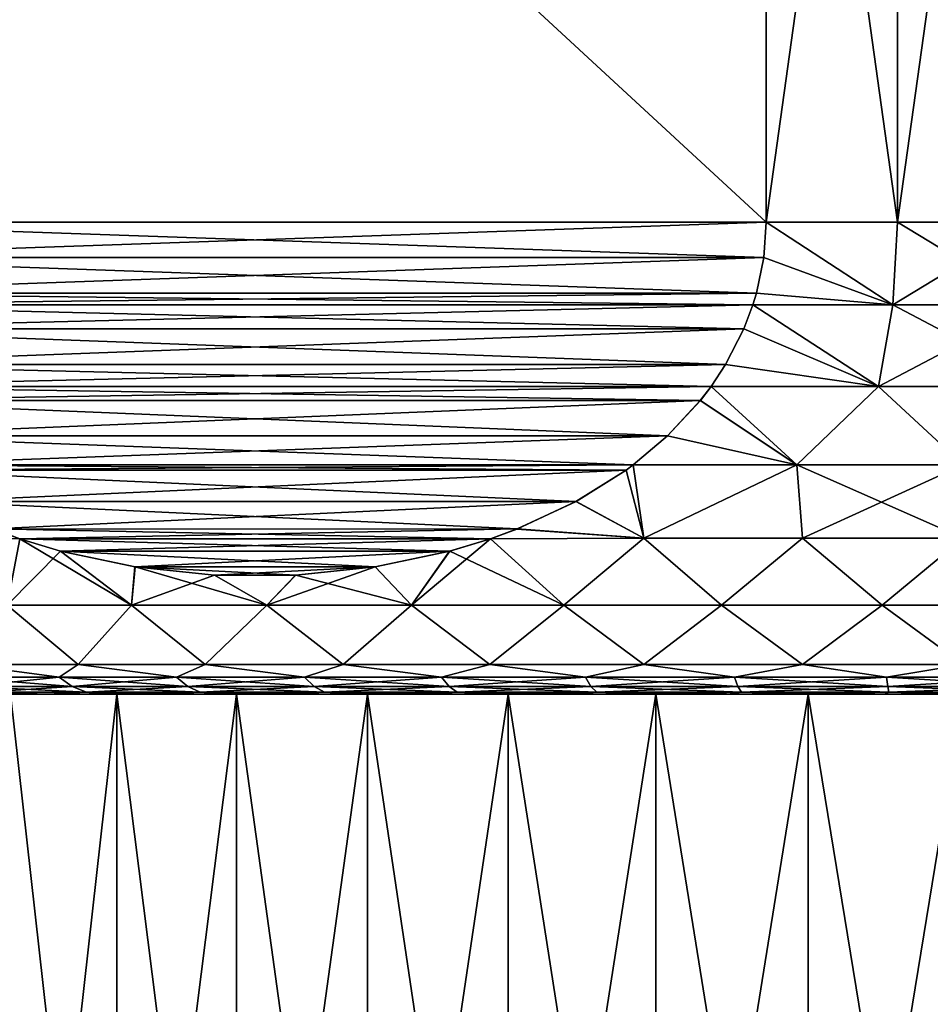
# Model space of a CAD drawing. Header units: metres. Extents: x -90 to 304, y -90 to 74.
# Tile 12 of 256: x -68 to -60, y 21 to 30. Entities that reach past the tile are written whole.
import ezdxf

# ---------------------------------------------------------------- set-up
doc = ezdxf.new("R2010")
doc.units = ezdxf.units.M
doc.layers.add('solid_21662050_350', color=7, linetype='CONTINUOUS')

msp = doc.modelspace()

# ---------------------------------------------------------------- linework, layer by layer
at = {"layer": 'solid_21662050_350'}
for points in [[(-61.669872, 28, -12.892304), (-70.330124, 36, -7.892305), (-61.669872, 36, -12.892304)], [(-61.669872, 28, -12.892304), (-70.330124, 28, -7.892305), (-70.330124, 36, -7.892305)], [(-70.330124, 28, 7.892305), (-61.669872, 36, 12.892304), (-70.330124, 36, 7.892305)], [(-61.669872, 28, 12.892304), (-61.669872, 36, 12.892304), (-70.330124, 28, 7.892305)], [(-61.669872, 28, -12.892304), (-61.669872, 36, -12.892304), (-60.557995, 36, -12.988019)], [(-61.669872, 28, -12.892304), (-60.557995, 36, -12.988019), (-60.557995, 28, -12.988019)], [(-60.557995, 28, 12.988019), (-60.557995, 36, 12.988019), (-61.669872, 36, 12.892304)], [(-60.557995, 28, 12.988019), (-61.669872, 36, 12.892304), (-61.669872, 28, 12.892304)], [(-60.557995, 28, -12.988019), (-60.557995, 36, -12.988019), (-59.442005, 36, -12.988019)], [(-60.557995, 28, -12.988019), (-59.442005, 36, -12.988019), (-59.442005, 28, -12.988019)], [(-59.442005, 28, 12.988019), (-59.442005, 36, 12.988019), (-60.557995, 36, 12.988019)], [(-59.442005, 28, 12.988019), (-60.557995, 36, 12.988019), (-60.557995, 28, 12.988019)], [(-61.690182, 27.700062, -12.880579), (-70.309814, 27.700026, -7.904034), (-70.330124, 28, -7.892305)], [(-61.690182, 27.700062, -12.880579), (-70.330124, 28, -7.892305), (-61.669872, 28, -12.892304)], [(-61.669872, 28, 12.892304), (-70.330124, 28, 7.892305), (-70.309814, 27.700054, 7.904031)], [(-61.690189, 27.700022, 12.880576), (-61.669872, 28, 12.892304), (-70.309814, 27.700054, 7.904031)], [(-61.690189, 27.700022, 12.880576), (-60.59766, 27.298431, 12.936737), (-61.669872, 28, 12.892304)], [(-60.59766, 27.298431, -12.936737), (-61.690182, 27.700062, -12.880579), (-61.669872, 28, -12.892304)], [(-60.59766, 27.298431, -12.936737), (-61.669872, 28, -12.892304), (-60.557995, 28, -12.988019)], [(-60.59766, 27.298431, 12.936737), (-60.557995, 28, 12.988019), (-61.669872, 28, 12.892304)], [(-60.59766, 27.298431, -12.936737), (-60.557995, 28, -12.988019), (-59.442005, 28, -12.988019)], [(-59.40234, 27.298431, -12.936737), (-60.59766, 27.298431, -12.936737), (-59.442005, 28, -12.988019)], [(-60.59766, 27.298431, 12.936737), (-59.40234, 27.298431, 12.936737), (-60.557995, 28, 12.988019)], [(-59.40234, 27.298431, 12.936737), (-59.442005, 28, 12.988019), (-60.557995, 28, 12.988019)], [(-61.752094, 27.399252, -12.844835), (-70.309814, 27.700026, -7.904034), (-61.690182, 27.700062, -12.880579)], [(-61.690189, 27.700022, 12.880576), (-70.309814, 27.700054, 7.904031), (-70.247902, 27.399244, 7.939776)], [(-61.752094, 27.399252, -12.844835), (-70.247925, 27.399321, -7.939764), (-70.309814, 27.700026, -7.904034)], [(-61.690189, 27.700022, 12.880576), (-70.247902, 27.399244, 7.939776), (-61.752075, 27.399315, 12.844845)], [(-60.59766, 27.298431, -12.936737), (-61.752094, 27.399252, -12.844835), (-61.690182, 27.700062, -12.880579)], [(-61.690189, 27.700022, 12.880576), (-61.752075, 27.399315, 12.844845), (-60.59766, 27.298431, 12.936737)], [(-61.782364, 27.298887, -12.827357), (-70.217636, 27.298885, -7.957253), (-70.247925, 27.399321, -7.939764)], [(-61.782364, 27.298887, -12.827357), (-70.247925, 27.399321, -7.939764), (-61.752094, 27.399252, -12.844835)], [(-61.752075, 27.399315, 12.844845), (-70.247902, 27.399244, 7.939776), (-70.217636, 27.298887, 7.957252)], [(-61.752075, 27.399315, 12.844845), (-70.217636, 27.298887, 7.957252), (-61.782364, 27.298885, 12.827357)], [(-61.752075, 27.399315, 12.844845), (-61.782364, 27.298885, 12.827357), (-60.59766, 27.298431, 12.936737)], [(-60.59766, 27.298431, -12.936737), (-61.782364, 27.298887, -12.827357), (-61.752094, 27.399252, -12.844835)], [(-61.858738, 27.096514, -12.783263), (-70.217636, 27.298885, -7.957253), (-61.782364, 27.298887, -12.827357)], [(-61.782364, 27.298885, 12.827357), (-70.217636, 27.298887, 7.957252), (-70.141258, 27.096508, 8.001348)], [(-61.858738, 27.096514, -12.783263), (-70.141373, 27.096769, -8.001284), (-70.217636, 27.298885, -7.957253)], [(-61.858635, 27.09676, 12.783324), (-61.782364, 27.298885, 12.827357), (-70.141258, 27.096508, 8.001348)], [(-60.717999, 26.607349, -12.781987), (-61.858738, 27.096514, -12.783263), (-61.782364, 27.298887, -12.827357)], [(-60.717983, 26.607349, 12.781988), (-61.782364, 27.298885, 12.827357), (-61.858635, 27.09676, 12.783324)], [(-60.717999, 26.607349, -12.781987), (-61.782364, 27.298887, -12.827357), (-60.59766, 27.298431, -12.936737)], [(-60.717983, 26.607349, 12.781988), (-60.59766, 27.298431, 12.936737), (-61.782364, 27.298885, 12.827357)], [(-60.717999, 26.607349, -12.781987), (-60.59766, 27.298431, -12.936737), (-59.40234, 27.298431, -12.936737)], [(-59.282017, 26.607349, -12.781988), (-60.717999, 26.607349, -12.781987), (-59.40234, 27.298431, -12.936737)], [(-60.717983, 26.607349, 12.781988), (-59.282001, 26.607349, 12.781987), (-60.59766, 27.298431, 12.936737)], [(-59.282001, 26.607349, 12.781987), (-59.40234, 27.298431, 12.936737), (-60.59766, 27.298431, 12.936737)], [(-61.858738, 27.096514, -12.783263), (-69.985374, 26.793081, -8.091347), (-70.141373, 27.096769, -8.001284)], [(-62.014629, 26.793074, 12.693259), (-61.858635, 27.09676, 12.783324), (-70.141258, 27.096508, 8.001348)], [(-62.014629, 26.793074, 12.693259), (-70.141258, 27.096508, 8.001348), (-69.985214, 26.792814, 8.09144)], [(-62.014786, 26.792816, -12.693171), (-69.985374, 26.793081, -8.091347), (-61.858738, 27.096514, -12.783263)], [(-60.717999, 26.607349, -12.781987), (-62.014786, 26.792816, -12.693171), (-61.858738, 27.096514, -12.783263)], [(-62.014629, 26.793074, 12.693259), (-60.717983, 26.607349, 12.781988), (-61.858635, 27.09676, 12.783324)], [(-62.136894, 26.607843, -12.622671), (-69.863159, 26.607916, -8.161909), (-69.985374, 26.793081, -8.091347)], [(-62.136894, 26.607843, -12.622671), (-69.985374, 26.793081, -8.091347), (-62.014786, 26.792816, -12.693171)], [(-62.014629, 26.793074, 12.693259), (-69.985214, 26.792814, 8.09144), (-69.863106, 26.607845, 8.161938)], [(-62.014629, 26.793074, 12.693259), (-69.863106, 26.607845, 8.161938), (-62.136841, 26.607916, 12.6227)], [(-60.717999, 26.607349, -12.781987), (-62.136894, 26.607843, -12.622671), (-62.014786, 26.792816, -12.693171)], [(-62.014629, 26.793074, 12.693259), (-62.136841, 26.607916, 12.6227), (-60.717983, 26.607349, 12.781988)], [(-62.227543, 26.488798, -12.570334), (-69.772758, 26.489174, -8.214102), (-69.863159, 26.607916, -8.161909)], [(-62.227543, 26.488798, -12.570334), (-69.863159, 26.607916, -8.161909), (-62.136894, 26.607843, -12.622671)], [(-62.136841, 26.607916, 12.6227), (-69.863106, 26.607845, 8.161938), (-69.772461, 26.488798, 8.214275)], [(-62.227249, 26.489164, 12.570503), (-62.136841, 26.607916, 12.6227), (-69.772461, 26.488798, 8.214275)], [(-61.409771, 25.944099, -12.478387), (-62.227543, 26.488798, -12.570334), (-62.136894, 26.607843, -12.622671)], [(-61.409687, 25.944099, 12.478396), (-62.136841, 26.607916, 12.6227), (-62.227249, 26.489164, 12.570503)], [(-61.409771, 25.944099, -12.478387), (-62.136894, 26.607843, -12.622671), (-60.717999, 26.607349, -12.781987)], [(-61.409687, 25.944099, 12.478396), (-60.717983, 26.607349, 12.781988), (-62.136841, 26.607916, 12.6227)], [(-60.000042, 25.944099, -12.557771), (-61.409771, 25.944099, -12.478387), (-60.717999, 26.607349, -12.781987)], [(-61.409687, 25.944099, 12.478396), (-59.999958, 25.944099, 12.557771), (-60.717983, 26.607349, 12.781988)], [(-60.000042, 25.944099, -12.557771), (-60.717999, 26.607349, -12.781987), (-59.282017, 26.607349, -12.781988)], [(-59.999958, 25.944099, 12.557771), (-59.282001, 26.607349, 12.781987), (-60.717983, 26.607349, 12.781988)], [(-62.227543, 26.488798, -12.570334), (-69.494766, 26.188601, -8.374599), (-69.772758, 26.489174, -8.214102)], [(-62.505245, 26.188589, 12.410003), (-62.227249, 26.489164, 12.570503), (-69.772461, 26.488798, 8.214275)], [(-62.505245, 26.188589, 12.410003), (-69.772461, 26.488798, 8.214275), (-69.49424, 26.188097, 8.374907)], [(-62.505768, 26.188095, -12.409701), (-69.494766, 26.188601, -8.374599), (-62.227543, 26.488798, -12.570334)], [(-61.409771, 25.944099, -12.478387), (-62.505768, 26.188095, -12.409701), (-62.227543, 26.488798, -12.570334)], [(-62.505245, 26.188589, 12.410003), (-61.409687, 25.944099, 12.478396), (-62.227249, 26.489164, 12.570503)], [(-62.795761, 25.943401, -12.242273), (-69.204231, 25.943396, -8.542341), (-69.494766, 26.188601, -8.374599)], [(-62.795761, 25.943401, -12.242273), (-69.494766, 26.188601, -8.374599), (-62.505768, 26.188095, -12.409701)], [(-62.505245, 26.188589, 12.410003), (-69.49424, 26.188097, 8.374907), (-69.204239, 25.943401, 8.542336)], [(-62.505245, 26.188589, 12.410003), (-69.204239, 25.943401, 8.542336), (-62.795769, 25.943396, 12.242268)], [(-62.505245, 26.188589, 12.410003), (-62.795769, 25.943396, 12.242268), (-61.409687, 25.944099, 12.478396)], [(-61.409771, 25.944099, -12.478387), (-62.795761, 25.943401, -12.242273), (-62.505768, 26.188095, -12.409701)], [(-62.795769, 25.943396, 12.242268), (-69.204239, 25.943401, 8.542336), (-69.143661, 25.898733, 8.577309)], [(-62.856342, 25.898727, -12.207295), (-69.204231, 25.943396, -8.542341), (-62.795761, 25.943401, -12.242273)], [(-62.856342, 25.898727, -12.207295), (-69.144478, 25.899321, -8.576838), (-69.204231, 25.943396, -8.542341)], [(-62.856342, 25.898727, -12.207295), (-68.719452, 25.632677, -8.822227), (-69.144478, 25.899321, -8.576838)], [(-62.855537, 25.899307, 12.207762), (-62.795769, 25.943396, 12.242268), (-69.143661, 25.898733, 8.577309)], [(-63.280563, 25.632669, 11.962372), (-62.855537, 25.899307, 12.207762), (-69.143661, 25.898733, 8.577309)], [(-63.280563, 25.632669, 11.962372), (-69.143661, 25.898733, 8.577309), (-68.71859, 25.632208, 8.822726)], [(-63.281422, 25.632202, -11.961877), (-68.719452, 25.632677, -8.822227), (-62.856342, 25.898727, -12.207295)], [(-63.281422, 25.632202, -11.961877), (-62.856342, 25.898727, -12.207295), (-62.706177, 25.321936, -11.918962)], [(-63.280563, 25.632669, 11.962372), (-62.706215, 25.321936, 11.918954), (-62.855537, 25.899307, 12.207762)], [(-62.856342, 25.898727, -12.207295), (-62.795761, 25.943401, -12.242273), (-62.706177, 25.321936, -11.918962)], [(-62.855537, 25.899307, 12.207762), (-62.706215, 25.321936, 11.918954), (-62.795769, 25.943396, 12.242268)], [(-62.795769, 25.943396, 12.242268), (-62.706215, 25.321936, 11.918954), (-61.409687, 25.944099, 12.478396)], [(-61.409771, 25.944099, -12.478387), (-62.706177, 25.321936, -11.918962), (-62.795761, 25.943401, -12.242273)], [(-61.409687, 25.944099, 12.478396), (-62.706215, 25.321936, 11.918954), (-61.361591, 25.321936, 12.146239)], [(-61.409771, 25.944099, -12.478387), (-61.361553, 25.321936, -12.146243), (-62.706177, 25.321936, -11.918962)], [(-60.000042, 25.944099, -12.557771), (-61.361553, 25.321936, -12.146243), (-61.409771, 25.944099, -12.478387)], [(-61.409687, 25.944099, 12.478396), (-61.361591, 25.321936, 12.146239), (-60.000019, 25.321936, 12.222318)], [(-61.409687, 25.944099, 12.478396), (-60.000019, 25.321936, 12.222318), (-59.999958, 25.944099, 12.557771)], [(-60.000042, 25.944099, -12.557771), (-59.999981, 25.321936, -12.222318), (-61.361553, 25.321936, -12.146243)], [(-63.281422, 25.632202, -11.961877), (-68.219978, 25.399828, -9.110601), (-68.719452, 25.632677, -8.822227)], [(-63.280563, 25.632669, 11.962372), (-68.71859, 25.632208, 8.822726), (-63.780041, 25.39982, 11.673998)], [(-63.780041, 25.39982, 11.673998), (-68.71859, 25.632208, 8.822726), (-68.219139, 25.399496, 9.111083)], [(-63.780869, 25.399492, -11.67352), (-68.219978, 25.399828, -9.110601), (-63.281422, 25.632202, -11.961877)], [(-63.780869, 25.399492, -11.67352), (-63.281422, 25.632202, -11.961877), (-62.706177, 25.321936, -11.918962)], [(-63.280563, 25.632669, 11.962372), (-63.780041, 25.39982, 11.673998), (-62.706215, 25.321936, 11.918954)], [(-68.967644, 25.321936, 8.304603), (-67.994209, 25.31662, 9.240947), (-68.219139, 25.399496, 9.111083)], [(-68.219978, 25.399828, -9.110601), (-64.005791, 25.31662, -11.543663), (-67.99424, 25.316628, -9.240929)], [(-63.780869, 25.399492, -11.67352), (-64.005791, 25.31662, -11.543663), (-68.219978, 25.399828, -9.110601)], [(-63.780041, 25.39982, 11.673998), (-68.219139, 25.399496, 9.111083), (-67.994209, 25.31662, 9.240947)], [(-63.780041, 25.39982, 11.673998), (-67.994209, 25.31662, 9.240947), (-64.00576, 25.316628, 11.543681)], [(-63.780869, 25.399492, -11.67352), (-62.706177, 25.321936, -11.918962), (-64.005791, 25.31662, -11.543663)], [(-63.780041, 25.39982, 11.673998), (-64.00576, 25.316628, 11.543681), (-62.706215, 25.321936, 11.918954)], [(-68.099358, 24.753292, 8.584816), (-67.994209, 25.31662, 9.240947), (-68.967644, 25.321936, 8.304603)], [(-67.99424, 25.316628, -9.240929), (-67.649574, 25.211527, -9.439921), (-68.099358, 24.753292, -8.584816)], [(-68.099358, 24.753292, 8.584816), (-67.047958, 24.753292, 9.467047), (-67.994209, 25.31662, 9.240947)], [(-67.99424, 25.316628, -9.240929), (-64.005791, 25.31662, -11.543663), (-64.351334, 25.211281, -11.344163)], [(-67.99424, 25.316628, -9.240929), (-64.351334, 25.211281, -11.344163), (-67.649574, 25.211527, -9.439921)], [(-64.00576, 25.316628, 11.543681), (-67.994209, 25.31662, 9.240947), (-67.648682, 25.211285, 9.440438)], [(-67.047958, 24.753292, 9.467047), (-67.648682, 25.211285, 9.440438), (-67.994209, 25.31662, 9.240947)], [(-64.00576, 25.316628, 11.543681), (-67.648682, 25.211285, 9.440438), (-64.350449, 25.211521, 11.344675)], [(-64.005791, 25.31662, -11.543663), (-63.384991, 24.753292, -11.306656), (-64.674728, 24.753292, -10.837231)], [(-64.351334, 25.211281, -11.344163), (-64.005791, 25.31662, -11.543663), (-64.674728, 24.753292, -10.837231)], [(-63.384991, 24.753292, 11.306656), (-64.00576, 25.316628, 11.543681), (-64.350449, 25.211521, 11.344675)], [(-64.005791, 25.31662, -11.543663), (-62.706177, 25.321936, -11.918962), (-63.384991, 24.753292, -11.306656)], [(-63.384991, 24.753292, 11.306656), (-62.706215, 25.321936, 11.918954), (-64.00576, 25.316628, 11.543681)], [(-62.706177, 25.321936, -11.918962), (-62.04948, 24.753292, -11.623178), (-63.384991, 24.753292, -11.306656)], [(-63.384991, 24.753292, 11.306656), (-62.04948, 24.753292, 11.623178), (-62.706215, 25.321936, 11.918954)], [(-62.04948, 24.753292, 11.623178), (-61.361591, 25.321936, 12.146239), (-62.706215, 25.321936, 11.918954)], [(-62.706177, 25.321936, -11.918962), (-61.361553, 25.321936, -12.146243), (-62.04948, 24.753292, -11.623178)], [(-61.361553, 25.321936, -12.146243), (-60.686253, 24.753292, -11.782516), (-62.04948, 24.753292, -11.623178)], [(-62.04948, 24.753292, 11.623178), (-60.686253, 24.753292, 11.782516), (-61.361591, 25.321936, 12.146239)], [(-60.686253, 24.753292, 11.782516), (-60.000019, 25.321936, 12.222318), (-61.361591, 25.321936, 12.146239)], [(-61.361553, 25.321936, -12.146243), (-59.999981, 25.321936, -12.222318), (-60.686253, 24.753292, -11.782516)], [(-59.999981, 25.321936, -12.222318), (-59.313747, 24.753292, -11.782516), (-60.686253, 24.753292, -11.782516)], [(-60.686253, 24.753292, 11.782516), (-59.313747, 24.753292, 11.782516), (-60.000019, 25.321936, 12.222318)], [(-67.649574, 25.211527, -9.439921), (-67.047958, 24.753292, -9.467047), (-68.099358, 24.753292, -8.584816)], [(-67.649574, 25.211527, -9.439921), (-67.018181, 25.078194, -9.804459), (-67.047958, 24.753292, -9.467047)], [(-67.649574, 25.211527, -9.439921), (-64.351334, 25.211281, -11.344163), (-67.018181, 25.078194, -9.804459)], [(-64.350449, 25.211521, 11.344675), (-67.648682, 25.211285, 9.440438), (-64.98185, 25.07819, 10.980135)], [(-64.98185, 25.07819, 10.980135), (-67.648682, 25.211285, 9.440438), (-67.017296, 25.078056, 9.804968)], [(-67.047958, 24.753292, 9.467047), (-67.017296, 25.078056, 9.804968), (-67.648682, 25.211285, 9.440438)], [(-67.018181, 25.078194, -9.804459), (-64.351334, 25.211281, -11.344163), (-64.982727, 25.078053, -10.979629)], [(-64.982727, 25.078053, -10.979629), (-64.351334, 25.211281, -11.344163), (-64.674728, 24.753292, -10.837231)], [(-64.674728, 24.753292, 10.837231), (-64.350449, 25.211521, 11.344675), (-64.98185, 25.07819, 10.980135)], [(-64.674728, 24.753292, 10.837231), (-63.384991, 24.753292, 11.306656), (-64.350449, 25.211521, 11.344675)], [(-67.018181, 25.078194, -9.804459), (-66.344688, 25.008823, -10.1933), (-67.047958, 24.753292, -9.467047)], [(-67.047958, 24.753292, 9.467047), (-65.901245, 24.753292, 10.221251), (-67.017296, 25.078056, 9.804968)], [(-67.018181, 25.078194, -9.804459), (-64.982727, 25.078053, -10.979629), (-66.344688, 25.008823, -10.1933)], [(-64.98185, 25.07819, 10.980135), (-67.017296, 25.078056, 9.804968), (-65.655342, 25.008821, 10.591294)], [(-65.655342, 25.008821, 10.591294), (-67.017296, 25.078056, 9.804968), (-66.343933, 25.008785, 10.193734)], [(-65.901245, 24.753292, 10.221251), (-66.343933, 25.008785, 10.193734), (-67.017296, 25.078056, 9.804968)], [(-66.344688, 25.008823, -10.1933), (-64.982727, 25.078053, -10.979629), (-65.65609, 25.008785, -10.590862)], [(-64.982727, 25.078053, -10.979629), (-64.674728, 24.753292, -10.837231), (-65.901245, 24.753292, -10.221251)], [(-65.65609, 25.008785, -10.590862), (-64.982727, 25.078053, -10.979629), (-65.901245, 24.753292, -10.221251)], [(-64.674728, 24.753292, 10.837231), (-64.98185, 25.07819, 10.980135), (-65.655342, 25.008821, 10.591294)], [(-66.344688, 25.008823, -10.1933), (-65.901245, 24.753292, -10.221251), (-67.047958, 24.753292, -9.467047)], [(-66.344688, 25.008823, -10.1933), (-65.65609, 25.008785, -10.590862), (-65.901245, 24.753292, -10.221251)], [(-65.901245, 24.753292, 10.221251), (-65.655342, 25.008821, 10.591294), (-66.343933, 25.008785, 10.193734)], [(-65.901245, 24.753292, 10.221251), (-64.674728, 24.753292, 10.837231), (-65.655342, 25.008821, 10.591294)], [(-67.498047, 24.25, -8.463559), (-68.463547, 24.25, -7.498056), (-68.099358, 24.753292, -8.584816)], [(-68.463547, 24.25, 7.498057), (-67.498047, 24.25, 8.46356), (-68.099358, 24.753292, 8.584816)], [(-67.498047, 24.25, -8.463559), (-68.099358, 24.753292, -8.584816), (-67.047958, 24.753292, -9.467047)], [(-67.498047, 24.25, 8.46356), (-67.047958, 24.753292, 9.467047), (-68.099358, 24.753292, 8.584816)], [(-66.42321, 24.25, -9.305638), (-67.498047, 24.25, -8.463559), (-67.047958, 24.753292, -9.467047)], [(-67.498047, 24.25, 8.46356), (-66.42321, 24.25, 9.305639), (-67.047958, 24.753292, 9.467047)], [(-66.42321, 24.25, -9.305638), (-67.047958, 24.753292, -9.467047), (-65.901245, 24.753292, -10.221251)], [(-66.42321, 24.25, 9.305639), (-65.901245, 24.753292, 10.221251), (-67.047958, 24.753292, 9.467047)], [(-65.254707, 24.25, -10.01202), (-66.42321, 24.25, -9.305638), (-65.901245, 24.753292, -10.221251)], [(-66.42321, 24.25, 9.305639), (-65.254707, 24.25, 10.012021), (-65.901245, 24.753292, 10.221251)], [(-65.254707, 24.25, -10.01202), (-65.901245, 24.753292, -10.221251), (-64.674728, 24.753292, -10.837231)], [(-65.254707, 24.25, 10.012021), (-64.674728, 24.753292, 10.837231), (-65.901245, 24.753292, 10.221251)], [(-64.009583, 24.25, -10.572406), (-65.254707, 24.25, -10.01202), (-64.674728, 24.753292, -10.837231)], [(-65.254707, 24.25, 10.012021), (-64.009583, 24.25, 10.572407), (-64.674728, 24.753292, 10.837231)], [(-64.009583, 24.25, -10.572406), (-64.674728, 24.753292, -10.837231), (-63.384991, 24.753292, -11.306656)], [(-64.009583, 24.25, 10.572407), (-63.384991, 24.753292, 11.306656), (-64.674728, 24.753292, 10.837231)], [(-62.705986, 24.25, -10.978623), (-64.009583, 24.25, -10.572406), (-63.384991, 24.753292, -11.306656)], [(-64.009583, 24.25, 10.572407), (-62.705986, 24.25, 10.978623), (-63.384991, 24.753292, 11.306656)], [(-62.705986, 24.25, -10.978623), (-63.384991, 24.753292, -11.306656), (-62.04948, 24.753292, -11.623178)], [(-62.705986, 24.25, 10.978623), (-62.04948, 24.753292, 11.623178), (-63.384991, 24.753292, 11.306656)], [(-61.36293, 24.25, -11.224747), (-62.705986, 24.25, -10.978623), (-62.04948, 24.753292, -11.623178)], [(-62.705986, 24.25, 10.978623), (-61.36293, 24.25, 11.224748), (-62.04948, 24.753292, 11.623178)], [(-61.36293, 24.25, -11.224747), (-62.04948, 24.753292, -11.623178), (-60.686253, 24.753292, -11.782516)], [(-61.36293, 24.25, 11.224748), (-60.686253, 24.753292, 11.782516), (-62.04948, 24.753292, 11.623178)], [(-60, 24.25, -11.307189), (-61.36293, 24.25, -11.224747), (-60.686253, 24.753292, -11.782516)], [(-61.36293, 24.25, 11.224748), (-60, 24.25, 11.307189), (-60.686253, 24.753292, 11.782516)], [(-60, 24.25, -11.307189), (-60.686253, 24.753292, -11.782516), (-59.313747, 24.753292, -11.782516)], [(-60, 24.25, 11.307189), (-59.313747, 24.753292, 11.782516), (-60.686253, 24.753292, 11.782516)], [(-68.550552, 24.143534, -7.174766), (-68.463547, 24.25, -7.498056), (-67.659798, 24.143534, -8.118912)], [(-67.659798, 24.143534, 8.118912), (-68.463547, 24.25, 7.498057), (-68.550552, 24.143534, 7.174766)], [(-67.659798, 24.143534, -8.118912), (-68.463547, 24.25, -7.498056), (-67.498047, 24.25, -8.463559)], [(-67.659798, 24.143534, 8.118912), (-67.498047, 24.25, 8.46356), (-68.463547, 24.25, 7.498057)], [(-67.659798, 24.143534, -8.118912), (-67.498047, 24.25, -8.463559), (-66.665459, 24.143534, -8.953262)], [(-66.665459, 24.143534, 8.953262), (-67.498047, 24.25, 8.46356), (-67.659798, 24.143534, 8.118912)], [(-66.665459, 24.143534, -8.953262), (-67.498047, 24.25, -8.463559), (-66.42321, 24.25, -9.305638)], [(-66.665459, 24.143534, 8.953262), (-66.42321, 24.25, 9.305639), (-67.498047, 24.25, 8.46356)], [(-66.665459, 24.143534, -8.953262), (-66.42321, 24.25, -9.305638), (-65.580978, 24.143534, -9.666536)], [(-65.580978, 24.143534, 9.666536), (-66.42321, 24.25, 9.305639), (-66.665459, 24.143534, 8.953262)], [(-65.580978, 24.143534, -9.666536), (-66.42321, 24.25, -9.305638), (-65.254707, 24.25, -10.01202)], [(-65.580978, 24.143534, 9.666536), (-65.254707, 24.25, 10.012021), (-66.42321, 24.25, 9.305639)], [(-65.580978, 24.143534, -9.666536), (-65.254707, 24.25, -10.01202), (-64.421028, 24.143534, -10.249086)], [(-64.421028, 24.143534, 10.249086), (-65.254707, 24.25, 10.012021), (-65.580978, 24.143534, 9.666536)], [(-64.421028, 24.143534, -10.249086), (-65.254707, 24.25, -10.01202), (-64.009583, 24.25, -10.572406)], [(-64.421028, 24.143534, 10.249086), (-64.009583, 24.25, 10.572407), (-65.254707, 24.25, 10.012021)], [(-64.421028, 24.143534, -10.249086), (-64.009583, 24.25, -10.572406), (-63.201286, 24.143534, -10.693035)], [(-63.201286, 24.143534, 10.693035), (-64.009583, 24.25, 10.572407), (-64.421028, 24.143534, 10.249086)], [(-63.201286, 24.143534, -10.693035), (-64.009583, 24.25, -10.572406), (-62.705986, 24.25, -10.978623)], [(-63.201286, 24.143534, 10.693035), (-62.705986, 24.25, 10.978623), (-64.009583, 24.25, 10.572407)], [(-63.201286, 24.143534, -10.693035), (-62.705986, 24.25, -10.978623), (-61.938251, 24.143534, -10.992379)], [(-61.938251, 24.143534, 10.992379), (-62.705986, 24.25, 10.978623), (-63.201286, 24.143534, 10.693035)], [(-61.938251, 24.143534, -10.992379), (-62.705986, 24.25, -10.978623), (-61.36293, 24.25, -11.224747)], [(-61.938251, 24.143534, 10.992379), (-61.36293, 24.25, 11.224748), (-62.705986, 24.25, 10.978623)], [(-61.938251, 24.143534, -10.992379), (-61.36293, 24.25, -11.224747), (-60.64901, 24.143534, -11.14307)], [(-60.64901, 24.143534, 11.14307), (-61.36293, 24.25, 11.224748), (-61.938251, 24.143534, 10.992379)], [(-60.64901, 24.143534, -11.14307), (-61.36293, 24.25, -11.224747), (-60, 24.25, -11.307189)], [(-60.64901, 24.143534, 11.14307), (-60, 24.25, 11.307189), (-61.36293, 24.25, 11.224748)], [(-60.64901, 24.143534, -11.14307), (-60, 24.25, -11.307189), (-59.35099, 24.143534, -11.14307)], [(-59.35099, 24.143534, 11.14307), (-60, 24.25, 11.307189), (-60.64901, 24.143534, 11.14307)], [(-68.550552, 24.143534, -7.174766), (-67.659798, 24.143534, -8.118912), (-68.426086, 24.06465, -7.070325)], [(-68.550552, 24.143534, 7.174766), (-68.426086, 24.06465, 7.070325), (-67.548294, 24.06465, 8.000728)], [(-67.659798, 24.143534, 8.118912), (-68.550552, 24.143534, 7.174766), (-67.548294, 24.06465, 8.000728)], [(-67.659798, 24.143534, -8.118912), (-67.548294, 24.06465, -8.000728), (-68.426086, 24.06465, -7.070325)], [(-67.659798, 24.143534, -8.118912), (-66.665459, 24.143534, -8.953262), (-67.548294, 24.06465, -8.000728)], [(-67.659798, 24.143534, 8.118912), (-67.548294, 24.06465, 8.000728), (-66.568428, 24.06465, 8.822933)], [(-66.665459, 24.143534, 8.953262), (-67.659798, 24.143534, 8.118912), (-66.568428, 24.06465, 8.822933)], [(-66.665459, 24.143534, -8.953262), (-66.568428, 24.06465, -8.822933), (-67.548294, 24.06465, -8.000728)], [(-66.665459, 24.143534, -8.953262), (-65.580978, 24.143534, -9.666536), (-66.568428, 24.06465, -8.822933)], [(-66.665459, 24.143534, 8.953262), (-66.568428, 24.06465, 8.822933), (-65.499741, 24.06465, 9.525824)], [(-65.580978, 24.143534, 9.666536), (-66.665459, 24.143534, 8.953262), (-65.499741, 24.06465, 9.525824)], [(-65.580978, 24.143534, -9.666536), (-65.499741, 24.06465, -9.525824), (-66.568428, 24.06465, -8.822933)], [(-65.580978, 24.143534, -9.666536), (-64.421028, 24.143534, -10.249086), (-65.499741, 24.06465, -9.525824)], [(-65.580978, 24.143534, 9.666536), (-65.499741, 24.06465, 9.525824), (-64.356667, 24.06465, 10.099894)], [(-64.421028, 24.143534, 10.249086), (-65.580978, 24.143534, 9.666536), (-64.356667, 24.06465, 10.099894)], [(-64.421028, 24.143534, -10.249086), (-64.356667, 24.06465, -10.099894), (-65.499741, 24.06465, -9.525824)], [(-64.421028, 24.143534, -10.249086), (-63.201286, 24.143534, -10.693035), (-64.356667, 24.06465, -10.099894)], [(-64.421028, 24.143534, 10.249086), (-64.356667, 24.06465, 10.099894), (-63.154686, 24.06465, 10.53738)], [(-63.201286, 24.143534, 10.693035), (-64.421028, 24.143534, 10.249086), (-63.154686, 24.06465, 10.53738)], [(-63.201286, 24.143534, -10.693035), (-63.154686, 24.06465, -10.53738), (-64.356667, 24.06465, -10.099894)], [(-63.201286, 24.143534, -10.693035), (-61.938251, 24.143534, -10.992379), (-63.154686, 24.06465, -10.53738)], [(-63.201286, 24.143534, 10.693035), (-63.154686, 24.06465, 10.53738), (-61.910038, 24.06465, 10.832367)], [(-61.938251, 24.143534, 10.992379), (-63.201286, 24.143534, 10.693035), (-61.910038, 24.06465, 10.832367)], [(-61.938251, 24.143534, -10.992379), (-61.910038, 24.06465, -10.832367), (-63.154686, 24.06465, -10.53738)], [(-61.938251, 24.143534, -10.992379), (-60.64901, 24.143534, -11.14307), (-61.910038, 24.06465, -10.832367)], [(-61.938251, 24.143534, 10.992379), (-61.910038, 24.06465, 10.832367), (-60.639561, 24.06465, 10.980865)], [(-60.64901, 24.143534, 11.14307), (-61.938251, 24.143534, 10.992379), (-60.639561, 24.06465, 10.980865)], [(-60.64901, 24.143534, -11.14307), (-60.639561, 24.06465, -10.980865), (-61.910038, 24.06465, -10.832367)], [(-60.64901, 24.143534, -11.14307), (-59.35099, 24.143534, -11.14307), (-60.639561, 24.06465, -10.980865)], [(-60.64901, 24.143534, 11.14307), (-60.639561, 24.06465, 10.980865), (-59.360439, 24.06465, 10.980865)], [(-59.35099, 24.143534, 11.14307), (-60.64901, 24.143534, 11.14307), (-59.360439, 24.06465, 10.980865)], [(-59.35099, 24.143534, -11.14307), (-59.360439, 24.06465, -10.980865), (-60.639561, 24.06465, -10.980865)], [(-68.426086, 24.06465, -7.070325), (-67.548294, 24.06465, -8.000728), (-68.292778, 24.016279, -6.958467)], [(-68.426086, 24.06465, 7.070325), (-68.292778, 24.016279, 6.958467), (-67.428879, 24.016279, 7.874149)], [(-67.548294, 24.06465, 8.000728), (-68.426086, 24.06465, 7.070325), (-67.428879, 24.016279, 7.874149)], [(-67.548294, 24.06465, -8.000728), (-67.428879, 24.016279, -7.874149), (-68.292778, 24.016279, -6.958467)], [(-67.548294, 24.06465, -8.000728), (-66.568428, 24.06465, -8.822933), (-67.428879, 24.016279, -7.874149)], [(-67.548294, 24.06465, 8.000728), (-67.428879, 24.016279, 7.874149), (-66.464516, 24.016279, 8.683347)], [(-66.568428, 24.06465, 8.822933), (-67.548294, 24.06465, 8.000728), (-66.464516, 24.016279, 8.683347)], [(-66.568428, 24.06465, -8.822933), (-66.464516, 24.016279, -8.683347), (-67.428879, 24.016279, -7.874149)], [(-66.568428, 24.06465, -8.822933), (-65.499741, 24.06465, -9.525824), (-66.464516, 24.016279, -8.683347)], [(-66.568428, 24.06465, 8.822933), (-66.464516, 24.016279, 8.683347), (-65.412727, 24.016279, 9.375117)], [(-65.499741, 24.06465, 9.525824), (-66.568428, 24.06465, 8.822933), (-65.412727, 24.016279, 9.375117)], [(-65.499741, 24.06465, -9.525824), (-65.412727, 24.016279, -9.375117), (-66.464516, 24.016279, -8.683347)], [(-65.499741, 24.06465, -9.525824), (-64.356667, 24.06465, -10.099894), (-65.412727, 24.016279, -9.375117)], [(-65.499741, 24.06465, 9.525824), (-65.412727, 24.016279, 9.375117), (-64.287743, 24.016279, 9.940105)], [(-64.356667, 24.06465, 10.099894), (-65.499741, 24.06465, 9.525824), (-64.287743, 24.016279, 9.940105)], [(-64.356667, 24.06465, -10.099894), (-64.287743, 24.016279, -9.940105), (-65.412727, 24.016279, -9.375117)], [(-64.356667, 24.06465, -10.099894), (-63.154686, 24.06465, -10.53738), (-64.287743, 24.016279, -9.940105)], [(-64.356667, 24.06465, 10.099894), (-64.287743, 24.016279, 9.940105), (-63.104774, 24.016279, 10.37067)], [(-63.154686, 24.06465, 10.53738), (-64.356667, 24.06465, 10.099894), (-63.104774, 24.016279, 10.37067)], [(-63.154686, 24.06465, -10.53738), (-63.104774, 24.016279, -10.37067), (-64.287743, 24.016279, -9.940105)], [(-63.154686, 24.06465, -10.53738), (-61.910038, 24.06465, -10.832367), (-63.104774, 24.016279, -10.37067)], [(-63.154686, 24.06465, 10.53738), (-63.104774, 24.016279, 10.37067), (-61.879822, 24.016279, 10.660991)], [(-61.910038, 24.06465, 10.832367), (-63.154686, 24.06465, 10.53738), (-61.879822, 24.016279, 10.660991)], [(-61.910038, 24.06465, -10.832367), (-61.879822, 24.016279, -10.660991), (-63.104774, 24.016279, -10.37067)], [(-61.910038, 24.06465, -10.832367), (-60.639561, 24.06465, -10.980865), (-61.879822, 24.016279, -10.660991)], [(-61.910038, 24.06465, 10.832367), (-61.879822, 24.016279, 10.660991), (-60.629444, 24.016279, 10.807138)], [(-60.639561, 24.06465, 10.980865), (-61.910038, 24.06465, 10.832367), (-60.629444, 24.016279, 10.807138)], [(-60.639561, 24.06465, -10.980865), (-60.629444, 24.016279, -10.807138), (-61.879822, 24.016279, -10.660991)], [(-60.639561, 24.06465, -10.980865), (-59.360439, 24.06465, -10.980865), (-60.629444, 24.016279, -10.807138)], [(-60.639561, 24.06465, 10.980865), (-60.629444, 24.016279, 10.807138), (-59.370556, 24.016279, 10.807138)], [(-59.360439, 24.06465, 10.980865), (-60.639561, 24.06465, 10.980865), (-59.370556, 24.016279, 10.807138)], [(-59.360439, 24.06465, -10.980865), (-59.370556, 24.016279, -10.807138), (-60.629444, 24.016279, -10.807138)], [(-68.292778, 24.016279, -6.958467), (-67.759773, 24, -7.288205), (-68.202026, 24, -6.78666)], [(-68.292778, 24.016279, -6.958467), (-67.428879, 24.016279, -7.874149), (-67.759773, 24, -7.288205)], [(-68.292778, 24.016279, 6.958467), (-68.202003, 24, 6.786689), (-67.75975, 24, 7.288232)], [(-67.428879, 24.016279, 7.874149), (-68.292778, 24.016279, 6.958467), (-67.75975, 24, 7.288232)], [(-68.202026, 24, -6.78666), (-67.759773, 24, -7.288205), (-68.073036, 24, -6.678631)], [(-68.202003, 24, 6.786689), (-68.073036, 24, 6.678631), (-67.172348, 24, 7.637761)], [(-67.75975, 24, 7.288232), (-68.202003, 24, 6.786689), (-67.172348, 24, 7.637761)], [(-68.073051, 15.961881, -6.67861), (-68.073036, 24, -6.678631), (-67.172348, 24, -7.637761)], [(-67.17234, 15.961881, -7.637769), (-68.073051, 15.961881, -6.67861), (-67.172348, 24, -7.637761)], [(-68.073051, 15.961881, 6.67861), (-67.17234, 15.961881, 7.637769), (-68.073036, 24, 6.678631)], [(-67.759773, 24, -7.288205), (-67.172348, 24, -7.637761), (-68.073036, 24, -6.678631)], [(-67.17234, 15.961881, 7.637769), (-67.172348, 24, 7.637761), (-68.073036, 24, 6.678631)], [(-67.428879, 24.016279, -7.874149), (-67.286919, 24, -7.760982), (-67.759773, 24, -7.288205)], [(-67.759773, 24, -7.288205), (-67.286919, 24, -7.760982), (-67.172348, 24, -7.637761)], [(-67.428879, 24.016279, 7.874149), (-67.75975, 24, 7.288232), (-67.286888, 24, 7.761008)], [(-67.286888, 24, 7.761008), (-67.75975, 24, 7.288232), (-67.172348, 24, 7.637761)], [(-67.428879, 24.016279, -7.874149), (-66.464516, 24.016279, -8.683347), (-67.286919, 24, -7.760982)], [(-67.428879, 24.016279, 7.874149), (-67.286888, 24, 7.761008), (-66.785271, 24, 8.203175)], [(-66.464516, 24.016279, 8.683347), (-67.428879, 24.016279, 7.874149), (-66.785271, 24, 8.203175)], [(-66.464516, 24.016279, -8.683347), (-66.785301, 24, -8.20315), (-67.286919, 24, -7.760982)], [(-67.286919, 24, -7.760982), (-66.785301, 24, -8.20315), (-67.172348, 24, -7.637761)], [(-67.286888, 24, 7.761008), (-67.172348, 24, 7.637761), (-66.158546, 24, 8.476456)], [(-66.785271, 24, 8.203175), (-67.286888, 24, 7.761008), (-66.158546, 24, 8.476456)], [(-67.17234, 15.961881, -7.637769), (-67.172348, 24, -7.637761), (-66.158546, 24, -8.476456)], [(-66.785301, 24, -8.20315), (-66.158546, 24, -8.476456), (-67.172348, 24, -7.637761)], [(-66.158516, 15.961881, 8.476476), (-66.158546, 24, 8.476456), (-67.172348, 24, 7.637761)], [(-67.17234, 15.961881, 7.637769), (-66.158516, 15.961881, 8.476476), (-67.172348, 24, 7.637761)], [(-66.158516, 15.961881, -8.476477), (-67.17234, 15.961881, -7.637769), (-66.158546, 24, -8.476456)], [(-66.464516, 24.016279, -8.683347), (-66.256905, 24, -8.612965), (-66.785301, 24, -8.20315)], [(-66.785301, 24, -8.20315), (-66.256905, 24, -8.612965), (-66.158546, 24, -8.476456)], [(-66.464516, 24.016279, 8.683347), (-66.785271, 24, 8.203175), (-66.256874, 24, 8.612987)], [(-66.256874, 24, 8.612987), (-66.785271, 24, 8.203175), (-66.158546, 24, 8.476456)], [(-66.464516, 24.016279, -8.683347), (-65.412727, 24.016279, -9.375117), (-66.256905, 24, -8.612965)], [(-66.464516, 24.016279, 8.683347), (-66.256874, 24, 8.612987), (-65.703766, 24, 8.988827)], [(-65.412727, 24.016279, 9.375117), (-66.464516, 24.016279, 8.683347), (-65.703766, 24, 8.988827)], [(-65.412727, 24.016279, -9.375117), (-65.703804, 24, -8.988806), (-66.256905, 24, -8.612965)], [(-66.256905, 24, -8.612965), (-65.703804, 24, -8.988806), (-66.158546, 24, -8.476456)], [(-66.256874, 24, 8.612987), (-66.158546, 24, 8.476456), (-65.047592, 24, 9.181491)], [(-65.703766, 24, 8.988827), (-66.256874, 24, 8.612987), (-65.047592, 24, 9.181491)], [(-66.158516, 15.961881, -8.476477), (-66.158546, 24, -8.476456), (-65.047592, 24, -9.181491)], [(-65.703804, 24, -8.988806), (-65.047592, 24, -9.181491), (-66.158546, 24, -8.476456)], [(-65.047577, 15.961881, 9.181503), (-65.047592, 24, 9.181491), (-66.158546, 24, 8.476456)], [(-66.158516, 15.961881, 8.476476), (-65.047577, 15.961881, 9.181503), (-66.158546, 24, 8.476456)], [(-65.047577, 15.961881, -9.181503), (-66.158516, 15.961881, -8.476477), (-65.047592, 24, -9.181491)], [(-65.412727, 24.016279, -9.375117), (-65.128181, 24, -9.329185), (-65.703804, 24, -8.988806)], [(-65.703804, 24, -8.988806), (-65.128181, 24, -9.329185), (-65.047592, 24, -9.181491)], [(-65.412727, 24.016279, 9.375117), (-65.703766, 24, 8.988827), (-65.128151, 24, 9.329205)], [(-65.128151, 24, 9.329205), (-65.703766, 24, 8.988827), (-65.047592, 24, 9.181491)], [(-65.412727, 24.016279, -9.375117), (-64.287743, 24.016279, -9.940105), (-65.128181, 24, -9.329185)], [(-65.412727, 24.016279, 9.375117), (-65.128151, 24, 9.329205), (-64.532288, 24, 9.632772)], [(-64.287743, 24.016279, 9.940105), (-65.412727, 24.016279, 9.375117), (-64.532288, 24, 9.632772)], [(-64.287743, 24.016279, -9.940105), (-64.532326, 24, -9.632756), (-65.128181, 24, -9.329185)], [(-65.128181, 24, -9.329185), (-64.532326, 24, -9.632756), (-65.047592, 24, -9.181491)], [(-65.128151, 24, 9.329205), (-65.047592, 24, 9.181491), (-63.857021, 24, 9.741732)], [(-64.532288, 24, 9.632772), (-65.128151, 24, 9.329205), (-63.857021, 24, 9.741732)], [(-65.047577, 15.961881, -9.181503), (-65.047592, 24, -9.181491), (-63.857021, 24, -9.741732)], [(-64.532326, 24, -9.632756), (-63.857021, 24, -9.741732), (-65.047592, 24, -9.181491)], [(-63.857025, 15.961881, 9.741734), (-63.857021, 24, 9.741732), (-65.047592, 24, 9.181491)], [(-65.047577, 15.961881, 9.181503), (-63.857025, 15.961881, 9.741734), (-65.047592, 24, 9.181491)], [(-63.857025, 15.961881, -9.741734), (-65.047577, 15.961881, -9.181503), (-63.857021, 24, -9.741732)], [(-64.287743, 24.016279, -9.940105), (-63.918583, 24, -9.898316), (-64.532326, 24, -9.632756)], [(-64.532326, 24, -9.632756), (-63.918583, 24, -9.898316), (-63.857021, 24, -9.741732)], [(-64.287743, 24.016279, 9.940105), (-64.532288, 24, 9.632772), (-63.918549, 24, 9.89833)], [(-63.918549, 24, 9.89833), (-64.532288, 24, 9.632772), (-63.857021, 24, 9.741732)], [(-64.287743, 24.016279, -9.940105), (-63.104774, 24.016279, -10.37067), (-63.918583, 24, -9.898316)], [(-64.287743, 24.016279, 9.940105), (-63.918549, 24, 9.89833), (-63.289349, 24, 10.124828)], [(-63.104774, 24.016279, 10.37067), (-64.287743, 24.016279, 9.940105), (-63.289349, 24, 10.124828)], [(-63.104774, 24.016279, -10.37067), (-63.289383, 24, -10.124817), (-63.918583, 24, -9.898316)], [(-63.918583, 24, -9.898316), (-63.289383, 24, -10.124817), (-63.857021, 24, -9.741732)], [(-63.918549, 24, 9.89833), (-63.857021, 24, 9.741732), (-62.605621, 24, 10.148335)], [(-63.289349, 24, 10.124828), (-63.918549, 24, 9.89833), (-62.605621, 24, 10.148335)], [(-63.857025, 15.961881, -9.741734), (-63.857021, 24, -9.741732), (-62.605621, 24, -10.148335)], [(-62.605648, 15.961881, -10.148331), (-63.857025, 15.961881, -9.741734), (-62.605621, 24, -10.148335)], [(-63.857025, 15.961881, 9.741734), (-62.605648, 15.961881, 10.148331), (-63.857021, 24, 9.741732)], [(-63.289383, 24, -10.124817), (-62.605621, 24, -10.148335), (-63.857021, 24, -9.741732)], [(-62.605648, 15.961881, 10.148331), (-62.605621, 24, 10.148335), (-63.857021, 24, 9.741732)], [(-63.104774, 24.016279, -10.37067), (-62.647209, 24, -10.311366), (-63.289383, 24, -10.124817)], [(-63.289383, 24, -10.124817), (-62.647209, 24, -10.311366), (-62.605621, 24, -10.148335)], [(-63.104774, 24.016279, 10.37067), (-63.289349, 24, 10.124828), (-62.647171, 24, 10.311375)], [(-62.647171, 24, 10.311375), (-63.289349, 24, 10.124828), (-62.605621, 24, 10.148335)], [(-63.104774, 24.016279, -10.37067), (-61.879822, 24.016279, -10.660991), (-62.647209, 24, -10.311366)], [(-63.104774, 24.016279, 10.37067), (-62.647171, 24, 10.311375), (-61.994556, 24, 10.457233)], [(-61.879822, 24.016279, 10.660991), (-63.104774, 24.016279, 10.37067), (-61.994556, 24, 10.457233)], [(-61.879822, 24.016279, -10.660991), (-61.994595, 24, -10.457227), (-62.647209, 24, -10.311366)], [(-62.647209, 24, -10.311366), (-61.313148, 24, -10.394885), (-62.605621, 24, -10.148335)], [(-62.647209, 24, -10.311366), (-61.994595, 24, -10.457227), (-61.313148, 24, -10.394885)], [(-62.647171, 24, 10.311375), (-62.605621, 24, 10.148335), (-61.313148, 24, 10.394885)], [(-61.994556, 24, 10.457233), (-62.647171, 24, 10.311375), (-61.313148, 24, 10.394885)], [(-62.605648, 15.961881, -10.148331), (-62.605621, 24, -10.148335), (-61.313148, 24, -10.394885)], [(-61.313179, 15.961881, -10.394882), (-62.605648, 15.961881, -10.148331), (-61.313148, 24, -10.394885)], [(-62.605648, 15.961881, 10.148331), (-61.313179, 15.961881, 10.394882), (-62.605621, 24, 10.148335)], [(-61.313179, 15.961881, 10.394882), (-61.313148, 24, 10.394885), (-62.605621, 24, 10.148335)], [(-61.879822, 24.016279, -10.660991), (-61.334114, 24, -10.561825), (-61.994595, 24, -10.457227)], [(-61.994595, 24, -10.457227), (-60, 24, -10.4775), (-61.313148, 24, -10.394885)], [(-61.994595, 24, -10.457227), (-61.334114, 24, -10.561825), (-60, 24, -10.4775)], [(-61.879822, 24.016279, 10.660991), (-61.994556, 24, 10.457233), (-61.334076, 24, 10.56183)], [(-61.994556, 24, 10.457233), (-61.313148, 24, 10.394885), (-60, 24, 10.4775)], [(-58.665886, 24, 10.561825), (-61.994556, 24, 10.457233), (-60, 24, 10.4775)], [(-58.665886, 24, 10.561825), (-61.334076, 24, 10.56183), (-61.994556, 24, 10.457233)], [(-61.879822, 24.016279, -10.660991), (-60.629444, 24.016279, -10.807138), (-61.334114, 24, -10.561825)], [(-61.879822, 24.016279, 10.660991), (-61.334076, 24, 10.56183), (-60.668343, 24, 10.624751)], [(-60.629444, 24.016279, 10.807138), (-61.879822, 24.016279, 10.660991), (-60.668343, 24, 10.624751)], [(-60.629444, 24.016279, -10.807138), (-60.668381, 24, -10.624748), (-61.334114, 24, -10.561825)], [(-61.334114, 24, -10.561825), (-58.005444, 24, -10.457233), (-60, 24, -10.4775)], [(-61.334114, 24, -10.561825), (-58.665924, 24, -10.56183), (-58.005444, 24, -10.457233)], [(-61.334114, 24, -10.561825), (-60.668381, 24, -10.624748), (-58.665924, 24, -10.56183)], [(-59.331619, 24, 10.624748), (-60.668343, 24, 10.624751), (-61.334076, 24, 10.56183)], [(-58.665886, 24, 10.561825), (-59.331619, 24, 10.624748), (-61.334076, 24, 10.56183)], [(-61.313179, 15.961881, -10.394882), (-60, 24, -10.4775), (-60, 15.961881, -10.4775)], [(-61.313179, 15.961881, -10.394882), (-61.313148, 24, -10.394885), (-60, 24, -10.4775)], [(-61.313179, 15.961881, 10.394882), (-60, 15.961881, 10.4775), (-61.313148, 24, 10.394885)], [(-61.313148, 24, 10.394885), (-60, 15.961881, 10.4775), (-60, 24, 10.4775)], [(-60.629444, 24.016279, -10.807138), (-60.000019, 24, -10.645751), (-60.668381, 24, -10.624748)], [(-60.668381, 24, -10.624748), (-59.331657, 24, -10.624751), (-58.665924, 24, -10.56183)], [(-60.668381, 24, -10.624748), (-60.000019, 24, -10.645751), (-59.331657, 24, -10.624751)], [(-60.629444, 24.016279, 10.807138), (-60.668343, 24, 10.624751), (-59.999981, 24, 10.645751)], [(-59.331619, 24, 10.624748), (-59.999981, 24, 10.645751), (-60.668343, 24, 10.624751)], [(-60.629444, 24.016279, -10.807138), (-59.370556, 24.016279, -10.807138), (-60.000019, 24, -10.645751)], [(-59.370556, 24.016279, 10.807138), (-60.629444, 24.016279, 10.807138), (-59.999981, 24, 10.645751)]]:
    msp.add_3dface(points, dxfattribs=at)

doc.saveas('drawing.dxf')
